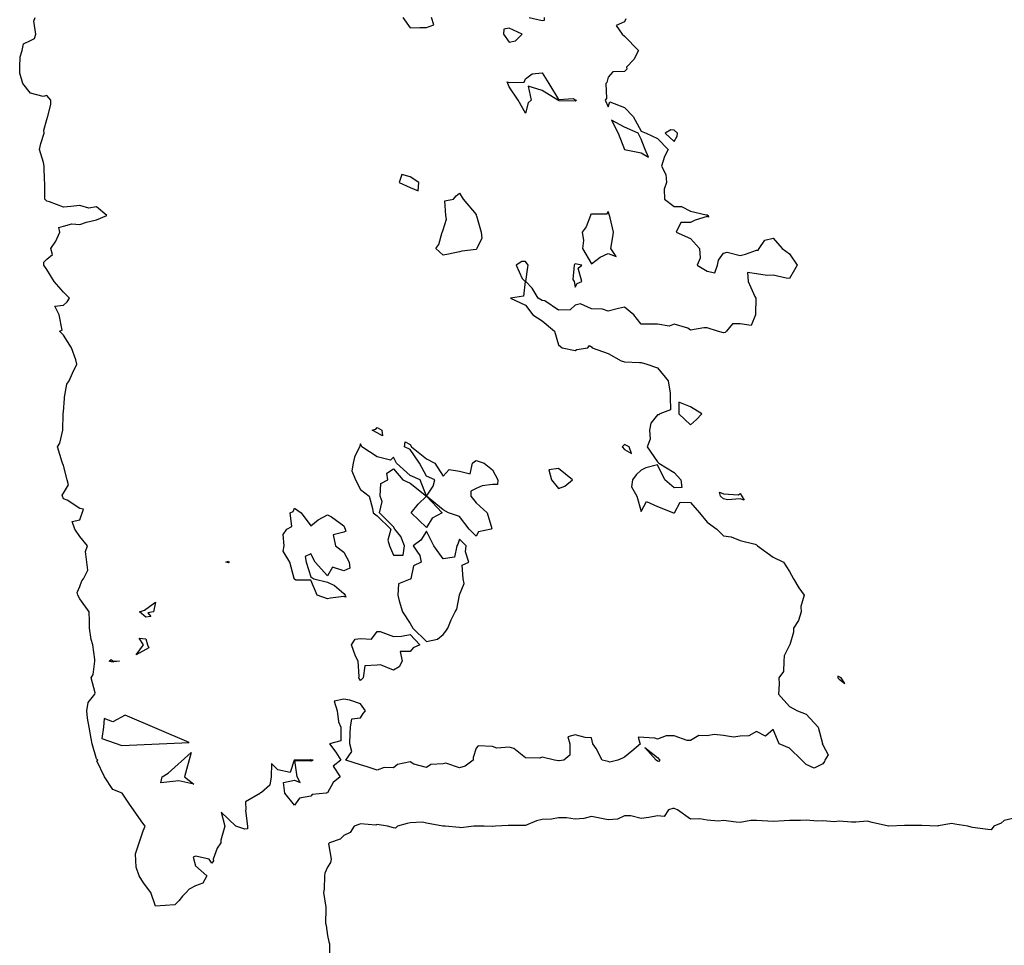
# Model space of a CAD drawing. Header units: inches. Extents: x 158323 to 160611, y 432808 to 437248.
# Tile 122 of 228: x 159238 to 159268, y 436860 to 436888. Entities that reach past the tile are written whole.
import ezdxf

# ---------------------------------------------------------------- set-up
doc = ezdxf.new("R2010")
doc.units = ezdxf.units.IN
doc.header["$MEASUREMENT"] = 0
doc.layers.add('Hoogtelijn-bestaand 5.00 M', color=7, linetype='Continuous', lineweight=15)
doc.layers.add('Hoogtelijn-bestaand 6.00 M', color=7, linetype='Continuous', lineweight=15)

msp = doc.modelspace()

# ---------------------------------------------------------------- linework, layer by layer
at = {"layer": 'Hoogtelijn-bestaand 5.00 M', "color": 252, "linetype": 'Continuous', "lineweight": 25}
msp.add_polyline3d([(159268.012, 436863.988, 5), (159267.75, 436863.927, 5), (159267.656, 436863.844, 5), (159267.436, 436863.75, 5), (159267.352, 436863.648, 5), (159267.25, 436863.653, 5), (159266.785, 436863.715, 5), (159266.75, 436863.722, 5), (159266.646, 436863.75, 5), (159266.25, 436863.819, 5), (159266.166, 436863.834, 5), (159265.75, 436863.76, 5), (159265.742, 436863.758, 5), (159265.25, 436863.778, 5), (159265.227, 436863.773, 5), (159264.75, 436863.778, 5), (159264.728, 436863.772, 5), (159264.25, 436863.757, 5), (159264.242, 436863.758, 5), (159263.75, 436863.862, 5), (159263.596, 436863.904, 5), (159263.25, 436863.875, 5), (159263.127, 436863.873, 5), (159262.75, 436863.903, 5), (159262.609, 436863.891, 5), (159262.25, 436863.913, 5), (159262.09, 436863.91, 5), (159261.75, 436863.933, 5), (159261.577, 436863.923, 5), (159261.25, 436863.923, 5), (159261.083, 436863.917, 5), (159260.75, 436863.896, 5), (159260.589, 436863.911, 5), (159260.25, 436863.922, 5), (159260.076, 436863.924, 5), (159259.75, 436863.864, 5), (159259.625, 436863.875, 5), (159259.25, 436863.93, 5), (159259.091, 436863.91, 5), (159258.75, 436863.935, 5), (159258.527, 436863.973, 5), (159258.25, 436863.969, 5), (159257.854, 436864.25, 5), (159257.75, 436864.294, 5), (159257.708, 436864.292, 5), (159257.584, 436864.25, 5), (159257.449, 436864.051, 5), (159257.25, 436864.07, 5), (159256.979, 436864.021, 5), (159256.75, 436863.99, 5), (159256.435, 436864.065, 5), (159256.25, 436864.065, 5), (159256.036, 436863.964, 5), (159255.75, 436863.947, 5), (159255.503, 436863.997, 5), (159255.25, 436864.043, 5), (159255.012, 436863.988, 5), (159254.75, 436863.965, 5), (159254.488, 436864.012, 5), (159254.25, 436864.006, 5), (159254.033, 436863.967, 5), (159253.75, 436863.955, 5), (159253.579, 436863.921, 5), (159253.25, 436863.777, 5), (159253.223, 436863.777, 5), (159252.75, 436863.777, 5), (159252.721, 436863.779, 5), (159252.344, 436863.75, 5), (159252.257, 436863.743, 5), (159252.25, 436863.743, 5), (159252, 436863.75, 5), (159251.75, 436863.757, 5), (159251.743, 436863.757, 5), (159251.685, 436863.75, 5), (159251.292, 436863.708, 5), (159251.25, 436863.713, 5), (159250.815, 436863.75, 5), (159250.75, 436863.757, 5), (159250.745, 436863.755, 5), (159250.25, 436863.848, 5), (159250.128, 436863.872, 5), (159249.75, 436863.854, 5), (159249.665, 436863.836, 5), (159249.372, 436863.75, 5), (159249.309, 436863.691, 5), (159249.25, 436863.706, 5), (159249.065, 436863.75, 5), (159248.75, 436863.802, 5), (159248.714, 436863.787, 5), (159248.25, 436863.829, 5), (159248.195, 436863.806, 5), (159248.056, 436863.75, 5), (159247.935, 436863.565, 5), (159247.75, 436863.475, 5), (159247.638, 436863.362, 5), (159247.309, 436863.25, 5), (159247.282, 436863.218, 5), (159247.36, 436862.75, 5), (159247.346, 436862.654, 5), (159247.25, 436862.51, 5), (159247.171, 436862.329, 5), (159247.156, 436862.25, 5), (159247.153, 436861.847, 5), (159247.125, 436861.75, 5), (159247.2, 436861.3, 5), (159247.205, 436861.25, 5), (159247.186, 436860.814, 5), (159247.211, 436860.75, 5), (159247.25, 436860.439, 5), (159247.292, 436860.25, 5), (159247.313, 436860.187, 5), (159247.316, 436859.75, 5)], dxfattribs=at)
at = {"layer": 'Hoogtelijn-bestaand 6.00 M', "color": 252, "linetype": 'Continuous', "lineweight": 25}
for points in [[(159256.291, 436888.209, 6), (159256.25, 436888.125, 6), (159255.992, 436888.009, 6), (159256.178, 436887.75, 6), (159256.25, 436887.688, 6), (159256.667, 436887.25, 6), (159256.525, 436886.976, 6), (159256.311, 436886.75, 6), (159256.317, 436886.683, 6), (159256.25, 436886.617, 6), (159255.891, 436886.609, 6), (159255.75, 436886.44, 6), (159255.713, 436886.287, 6), (159255.682, 436886.25, 6), (159255.706, 436885.795, 6), (159255.661, 436885.75, 6), (159255.75, 436885.542, 6), (159255.798, 436885.702, 6), (159256.25, 436885.526, 6), (159256.508, 436885.25, 6), (159256.75, 436884.81, 6), (159256.9, 436884.75, 6), (159257.25, 436884.587, 6), (159257.572, 436884.25, 6), (159257.46, 436884.04, 6), (159257.365, 436883.75, 6), (159257.5, 436883.5, 6), (159257.519, 436883.25, 6), (159257.45, 436883.05, 6), (159257.458, 436882.75, 6), (159257.75, 436882.531, 6), (159257.969, 436882.531, 6), (159258.25, 436882.389, 6), (159258.723, 436882.277, 6), (159258.75, 436882.27, 6), (159258.78, 436882.25, 6), (159258.795, 436882.205, 6), (159258.75, 436882.224, 6), (159258.385, 436882.115, 6), (159258.25, 436882.045, 6), (159257.955, 436882.045, 6), (159257.807, 436881.75, 6), (159258.25, 436881.557, 6), (159258.515, 436881.25, 6), (159258.542, 436880.958, 6), (159258.449, 436880.75, 6), (159258.75, 436880.565, 6), (159258.982, 436880.518, 6), (159259.069, 436880.75, 6), (159259.094, 436880.906, 6), (159259.25, 436881.118, 6), (159259.355, 436881.145, 6), (159259.75, 436881.043, 6), (159259.914, 436881.086, 6), (159260.25, 436881.204, 6), (159260.3, 436881.2, 6), (159260.323, 436881.25, 6), (159260.496, 436881.505, 6), (159260.75, 436881.572, 6), (159261.018, 436881.25, 6), (159261.25, 436881.09, 6), (159261.474, 436880.75, 6), (159261.393, 436880.607, 6), (159261.25, 436880.342, 6), (159261.145, 436880.355, 6), (159260.75, 436880.446, 6), (159260.564, 436880.436, 6), (159260.25, 436880.487, 6), (159259.968, 436880.532, 6), (159259.994, 436880.25, 6), (159260.197, 436879.803, 6), (159260.228, 436879.75, 6), (159260.22, 436879.28, 6), (159260.211, 436879.25, 6), (159260.081, 436878.919, 6), (159259.75, 436878.968, 6), (159259.523, 436878.977, 6), (159259.333, 436878.75, 6), (159259.293, 436878.707, 6), (159259.25, 436878.7, 6), (159259.059, 436878.75, 6), (159258.75, 436878.849, 6), (159258.647, 436878.853, 6), (159258.25, 436878.779, 6), (159258.161, 436878.839, 6), (159257.75, 436878.963, 6), (159257.598, 436878.902, 6), (159257.25, 436878.959, 6), (159257.041, 436878.959, 6), (159256.75, 436878.959, 6), (159256.529, 436879.25, 6), (159256.25, 436879.479, 6), (159256.063, 436879.437, 6), (159255.75, 436879.356, 6), (159255.583, 436879.417, 6), (159255.25, 436879.427, 6), (159254.917, 436879.583, 6), (159254.75, 436879.536, 6), (159254.602, 436879.398, 6), (159254.25, 436879.391, 6), (159253.833, 436879.667, 6), (159253.75, 436879.675, 6), (159253.635, 436879.75, 6), (159253.45, 436880.05, 6), (159253.263, 436880.25, 6), (159253.315, 436880.685, 6), (159253.332, 436880.75, 6), (159253.25, 436880.858, 6), (159253.135, 436880.865, 6), (159252.961, 436880.75, 6), (159253.15, 436880.35, 6), (159253.236, 436880.25, 6), (159253.188, 436879.812, 6), (159252.795, 436879.75, 6), (159253.25, 436879.533, 6), (159253.467, 436879.25, 6), (159253.75, 436879.065, 6), (159254.122, 436878.75, 6), (159254.25, 436878.333, 6), (159254.361, 436878.25, 6), (159254.75, 436878.169, 6), (159254.808, 436878.192, 6), (159255.139, 436878.25, 6), (159255.188, 436878.312, 6), (159255.25, 436878.28, 6), (159255.272, 436878.25, 6), (159255.75, 436878.074, 6), (159256.148, 436877.852, 6), (159256.25, 436877.823, 6), (159256.701, 436877.799, 6), (159256.75, 436877.802, 6), (159256.925, 436877.75, 6), (159257.25, 436877.636, 6), (159257.573, 436877.25, 6), (159257.629, 436876.871, 6), (159257.629, 436876.75, 6), (159257.636, 436876.364, 6), (159257.317, 436876.25, 6), (159257.282, 436876.218, 6), (159257.25, 436876.214, 6), (159257.04, 436875.96, 6), (159257.005, 436875.75, 6), (159257.026, 436875.474, 6), (159256.936, 436875.25, 6), (159257.25, 436874.792, 6), (159257.282, 436874.75, 6), (159257.75, 436874.471, 6), (159257.956, 436874.25, 6), (159257.985, 436874.015, 6), (159257.75, 436874.005, 6), (159257.469, 436874.25, 6), (159257.25, 436874.7, 6), (159256.89, 436874.61, 6), (159256.75, 436874.544, 6), (159256.599, 436874.401, 6), (159256.487, 436874.25, 6), (159256.464, 436874.036, 6), (159256.625, 436873.75, 6), (159256.75, 436873.289, 6), (159256.912, 436873.588, 6), (159257.25, 436873.442, 6), (159257.731, 436873.25, 6), (159257.75, 436873.243, 6), (159257.759, 436873.241, 6), (159257.762, 436873.25, 6), (159257.932, 436873.568, 6), (159258.25, 436873.559, 6), (159258.519, 436873.25, 6), (159258.75, 436872.969, 6), (159259.042, 436872.75, 6), (159259.25, 436872.554, 6), (159259.477, 436872.523, 6), (159259.75, 436872.406, 6), (159260.207, 436872.293, 6), (159260.25, 436872.275, 6), (159260.28, 436872.25, 6), (159260.75, 436871.904, 6), (159261.068, 436871.75, 6), (159261.25, 436871.472, 6), (159261.366, 436871.25, 6), (159261.526, 436870.974, 6), (159261.694, 436870.75, 6), (159261.593, 436870.407, 6), (159261.596, 436870.25, 6), (159261.514, 436869.986, 6), (159261.365, 436869.75, 6), (159261.364, 436869.636, 6), (159261.255, 436869.25, 6), (159261.255, 436869.245, 6), (159261.25, 436869.243, 6), (159261.084, 436868.916, 6), (159261.078, 436868.75, 6), (159261.064, 436868.436, 6), (159260.918, 436868.25, 6), (159260.932, 436868.068, 6), (159260.91, 436867.75, 6), (159261.25, 436867.377, 6), (159261.485, 436867.25, 6), (159261.75, 436867.143, 6), (159262.114, 436866.75, 6), (159262.245, 436866.255, 6), (159262.233, 436866.25, 6), (159262.25, 436866.222, 6), (159262.42, 436865.92, 6), (159262.318, 436865.75, 6), (159262.303, 436865.714, 6), (159262.25, 436865.641, 6), (159261.989, 436865.511, 6), (159261.75, 436865.619, 6), (159261.617, 436865.75, 6), (159261.25, 436866.121, 6), (159260.929, 436866.25, 6), (159260.75, 436866.679, 6), (159260.519, 436866.481, 6), (159260.25, 436866.624, 6), (159260.01, 436866.49, 6), (159259.75, 436866.477, 6), (159259.547, 436866.453, 6), (159259.25, 436866.505, 6), (159258.964, 436866.536, 6), (159258.75, 436866.489, 6), (159258.495, 436866.505, 6), (159258.25, 436866.348, 6), (159258.148, 436866.352, 6), (159257.75, 436866.492, 6), (159257.505, 436866.496, 6), (159257.25, 436866.391, 6), (159257.165, 436866.421, 6), (159256.657, 436866.448, 6), (159256.713, 436866.268, 6), (159256.735, 436866.25, 6), (159256.474, 436866.027, 6), (159256.25, 436865.841, 6), (159256.189, 436865.811, 6), (159256.05, 436865.75, 6), (159255.803, 436865.697, 6), (159255.75, 436865.713, 6), (159255.566, 436865.75, 6), (159255.388, 436866.112, 6), (159255.287, 436866.25, 6), (159255.25, 436866.432, 6), (159255.06, 436866.44, 6), (159254.75, 436866.526, 6), (159254.534, 436866.466, 6), (159254.587, 436866.25, 6), (159254.594, 436865.906, 6), (159254.409, 436865.75, 6), (159254.266, 436865.734, 6), (159254.25, 436865.734, 6), (159254.125, 436865.75, 6), (159253.75, 436865.847, 6), (159253.686, 436865.814, 6), (159253.25, 436865.829, 6), (159252.895, 436866.105, 6), (159252.75, 436866.146, 6), (159252.382, 436866.119, 6), (159252.25, 436866.166, 6), (159251.815, 436866.185, 6), (159251.75, 436866.116, 6), (159251.665, 436865.835, 6), (159251.663, 436865.75, 6), (159251.424, 436865.576, 6), (159251.25, 436865.525, 6), (159250.833, 436865.667, 6), (159250.75, 436865.648, 6), (159250.377, 436865.624, 6), (159250.25, 436865.537, 6), (159249.867, 436865.633, 6), (159249.75, 436865.699, 6), (159249.375, 436865.625, 6), (159249.25, 436865.521, 6), (159248.97, 436865.53, 6), (159248.75, 436865.455, 6), (159248.45, 436865.55, 6), (159248.25, 436865.61, 6), (159247.805, 436865.75, 6), (159247.983, 436866.017, 6), (159247.928, 436866.25, 6), (159247.933, 436866.567, 6), (159247.946, 436866.75, 6), (159247.992, 436867.008, 6), (159248.25, 436867.033, 6), (159248.331, 436867.169, 6), (159248.398, 436867.25, 6), (159248.25, 436867.46, 6), (159247.925, 436867.575, 6), (159247.75, 436867.598, 6), (159247.454, 436867.546, 6), (159247.545, 436867.25, 6), (159247.588, 436866.912, 6), (159247.656, 436866.75, 6), (159247.659, 436866.341, 6), (159247.312, 436866.25, 6), (159247.5, 436866, 6), (159247.656, 436865.75, 6), (159247.426, 436865.574, 6), (159247.637, 436865.25, 6), (159247.424, 436865.076, 6), (159247.25, 436864.768, 6), (159247.232, 436864.768, 6), (159247.206, 436864.75, 6), (159246.787, 436864.714, 6), (159246.75, 436864.663, 6), (159246.4, 436864.6, 6), (159246.25, 436864.388, 6), (159245.958, 436864.75, 6), (159245.919, 436865.082, 6), (159246.25, 436865.149, 6), (159246.42, 436865.08, 6), (159246.332, 436865.25, 6), (159246.256, 436865.744, 6), (159246.75, 436865.738, 6), (159246.762, 436865.738, 6), (159246.817, 436865.75, 6), (159246.75, 436865.766, 6), (159246.737, 436865.763, 6), (159246.25, 436865.757, 6), (159246.246, 436865.755, 6), (159246.239, 436865.75, 6), (159246.117, 436865.383, 6), (159245.75, 436865.461, 6), (159245.55, 436865.65, 6), (159245.542, 436865.25, 6), (159245.5, 436865, 6), (159245.25, 436864.771, 6), (159245.215, 436864.768, 6), (159245.219, 436864.75, 6), (159244.762, 436864.494, 6), (159244.774, 436864.25, 6), (159244.767, 436864.233, 6), (159244.829, 436863.75, 6), (159244.823, 436863.677, 6), (159244.75, 436863.662, 6), (159244.474, 436863.75, 6), (159244.033, 436864.183, 6), (159244.138, 436863.75, 6), (159244.016, 436863.328, 6), (159244.023, 436863.25, 6), (159243.912, 436863.088, 6), (159243.787, 436862.75, 6), (159243.799, 436862.701, 6), (159243.75, 436862.635, 6), (159243.664, 436862.75, 6), (159243.25, 436862.844, 6), (159243.185, 436862.815, 6), (159243.25, 436862.549, 6), (159243.591, 436862.25, 6), (159243.476, 436862.024, 6), (159243.25, 436861.943, 6), (159243.061, 436861.844, 6), (159242.974, 436861.75, 6), (159242.861, 436861.639, 6), (159242.75, 436861.494, 6), (159242.629, 436861.371, 6), (159242.041, 436861.332, 6), (159241.897, 436861.75, 6), (159241.676, 436862.037, 6), (159241.547, 436862.25, 6), (159241.452, 436862.516, 6), (159241.435, 436862.921, 6), (159241.669, 436863.61, 6), (159241.731, 436863.75, 6), (159241.656, 436863.844, 6), (159241.25, 436864.426, 6), (159241.028, 436864.75, 6), (159240.75, 436864.864, 6), (159240.495, 436865.25, 6), (159240.264, 436865.736, 6), (159240.289, 436865.75, 6), (159240.25, 436865.797, 6), (159240.127, 436866.25, 6), (159240.089, 436866.411, 6), (159240.03, 436866.75, 6), (159239.977, 436867.023, 6), (159239.965, 436867.25, 6), (159240, 436867.5, 6), (159240.199, 436867.75, 6), (159240.208, 436867.792, 6), (159240.087, 436868.25, 6), (159240.152, 436868.348, 6), (159240.205, 436868.75, 6), (159240.201, 436868.799, 6), (159240.14, 436869.25, 6), (159240.09, 436869.411, 6), (159240.045, 436869.75, 6), (159240.04, 436869.96, 6), (159240.033, 436870.25, 6), (159239.75, 436870.638, 6), (159239.683, 436870.75, 6), (159239.667, 436870.833, 6), (159239.75, 436871.02, 6), (159239.81, 436871.191, 6), (159239.862, 436871.25, 6), (159239.987, 436871.513, 6), (159239.964, 436871.75, 6), (159239.921, 436872.079, 6), (159239.979, 436872.25, 6), (159239.75, 436872.526, 6), (159239.6, 436872.75, 6), (159239.519, 436872.981, 6), (159239.75, 436873.033, 6), (159239.861, 436873.361, 6), (159239.75, 436873.378, 6), (159239.367, 436873.633, 6), (159239.25, 436873.667, 6), (159239.219, 436873.75, 6), (159239.218, 436873.782, 6), (159239.25, 436873.845, 6), (159239.405, 436874.095, 6), (159239.366, 436874.25, 6), (159239.25, 436874.679, 6), (159239.226, 436874.75, 6), (159239.214, 436874.786, 6), (159239.067, 436875.25, 6), (159239.147, 436875.353, 6), (159239.233, 436875.75, 6), (159239.236, 436875.764, 6), (159239.247, 436876.25, 6), (159239.246, 436876.254, 6), (159239.25, 436876.305, 6), (159239.285, 436876.715, 6), (159239.286, 436876.75, 6), (159239.354, 436877.146, 6), (159239.421, 436877.25, 6), (159239.522, 436877.478, 6), (159239.658, 436877.75, 6), (159239.623, 436877.877, 6), (159239.491, 436878.25, 6), (159239.25, 436878.63, 6), (159239.128, 436878.75, 6), (159239.216, 436878.784, 6), (159239.122, 436879.25, 6), (159238.996, 436879.504, 6), (159239.25, 436879.539, 6), (159239.365, 436879.635, 6), (159239.437, 436879.75, 6), (159239.25, 436879.927, 6), (159238.966, 436880.25, 6), (159238.75, 436880.617, 6), (159238.653, 436880.75, 6), (159238.659, 436880.841, 6), (159238.75, 436880.927, 6), (159238.924, 436881.076, 6), (159238.873, 436881.25, 6), (159239.021, 436881.479, 6), (159239.142, 436881.75, 6), (159239.114, 436881.886, 6), (159239.25, 436881.932, 6), (159239.502, 436881.998, 6), (159239.75, 436881.983, 6), (159239.95, 436882.05, 6), (159240.25, 436882.124, 6), (159240.568, 436882.25, 6), (159240.25, 436882.52, 6), (159240.025, 436882.475, 6), (159239.75, 436882.559, 6), (159239.474, 436882.526, 6), (159239.25, 436882.511, 6), (159238.833, 436882.667, 6), (159238.75, 436882.692, 6), (159238.688, 436882.75, 6), (159238.684, 436882.816, 6), (159238.688, 436883.25, 6), (159238.682, 436883.318, 6), (159238.664, 436883.75, 6), (159238.643, 436883.858, 6), (159238.522, 436884.25, 6), (159238.568, 436884.432, 6), (159238.667, 436884.75, 6), (159238.657, 436884.843, 6), (159238.75, 436885.159, 6), (159238.764, 436885.236, 6), (159238.779, 436885.25, 6), (159238.873, 436885.627, 6), (159238.875, 436885.75, 6), (159238.75, 436885.89, 6), (159238.638, 436885.862, 6), (159238.25, 436885.958, 6), (159238.021, 436886.25, 6), (159237.93, 436886.57, 6), (159237.927, 436886.75, 6), (159237.94, 436887.06, 6), (159237.997, 436887.25, 6), (159238.044, 436887.456, 6), (159238.25, 436887.551, 6), (159238.38, 436887.62, 6), (159238.411, 436887.75, 6), (159238.359, 436888.141, 6), (159238.393, 436888.25, 6)], [(159249.532, 436888.25, 6), (159249.75, 436887.942, 6), (159250.05, 436887.95, 6), (159250.25, 436887.95, 6), (159250.472, 436888.028, 6), (159250.398, 436888.25, 6)], [(159253.357, 436888.25, 6), (159253.75, 436888.163, 6), (159253.828, 436888.172, 6), (159253.824, 436888.25, 6)]]:
    msp.add_polyline3d(points, dxfattribs=at)
for points in [[(159252.579, 436887.75, 6), (159252.75, 436887.51, 6), (159252.95, 436887.55, 6), (159253.15, 436887.75, 6), (159252.75, 436887.932, 6), (159252.596, 436887.904, 6)], [(159252.696, 436886.304, 6), (159252.75, 436886.286, 6), (159253.203, 436886.297, 6), (159253.25, 436886.393, 6), (159253.45, 436886.55, 6), (159253.75, 436886.576, 6), (159253.958, 436886.25, 6), (159254.25, 436885.773, 6), (159254.706, 436885.794, 6), (159254.75, 436885.763, 6), (159254.79, 436885.75, 6), (159254.775, 436885.725, 6), (159254.75, 436885.716, 6), (159254.268, 436885.732, 6), (159254.25, 436885.739, 6), (159254.227, 436885.75, 6), (159253.75, 436886.042, 6), (159253.33, 436886.17, 6), (159253.422, 436885.75, 6), (159253.328, 436885.672, 6), (159253.25, 436885.357, 6), (159253.021, 436885.75, 6), (159252.75, 436886.156, 6), (159252.711, 436886.25, 6)], [(159255.856, 436885.144, 6), (159256.056, 436884.75, 6), (159256.25, 436884.25, 6), (159256.75, 436884.156, 6), (159256.977, 436884.023, 6), (159256.878, 436884.25, 6), (159256.75, 436884.562, 6), (159256.656, 436884.75, 6), (159256.25, 436884.928, 6)], [(159257.483, 436884.75, 6), (159257.75, 436884.5, 6), (159257.843, 436884.657, 6), (159257.852, 436884.75, 6), (159257.75, 436884.839, 6), (159257.655, 436884.845, 6)], [(159249.425, 436883.25, 6), (159249.75, 436883.099, 6), (159250, 436883, 6), (159250.021, 436883.25, 6), (159249.75, 436883.426, 6), (159249.5, 436883.5, 6)], [(159250.536, 436881.25, 6), (159250.623, 436881.377, 6), (159250.728, 436881.75, 6), (159250.736, 436881.764, 6), (159250.75, 436881.817, 6), (159250.853, 436882.147, 6), (159250.838, 436882.25, 6), (159250.802, 436882.698, 6), (159251.068, 436882.75, 6), (159251.145, 436882.855, 6), (159251.25, 436882.932, 6), (159251.355, 436882.75, 6), (159251.75, 436882.281, 6), (159251.756, 436882.25, 6), (159251.76, 436882.24, 6), (159251.903, 436881.75, 6), (159251.93, 436881.57, 6), (159251.774, 436881.25, 6), (159251.768, 436881.232, 6), (159251.75, 436881.227, 6), (159251.323, 436881.177, 6), (159251.25, 436881.153, 6), (159250.92, 436881.08, 6), (159250.75, 436881.053, 6)], [(159254.964, 436881.75, 6), (159255.007, 436881.493, 6), (159254.97, 436881.25, 6), (159255.25, 436880.792, 6), (159255.512, 436880.988, 6), (159255.75, 436881.107, 6), (159255.99, 436881.01, 6), (159255.838, 436881.25, 6), (159255.891, 436881.609, 6), (159255.914, 436881.75, 6), (159255.817, 436882.183, 6), (159255.796, 436882.25, 6), (159255.75, 436882.371, 6), (159255.702, 436882.298, 6), (159255.25, 436882.298, 6), (159255.217, 436882.283, 6), (159255.217, 436882.25, 6), (159255.089, 436881.911, 6)], [(159254.68, 436880.32, 6), (159254.718, 436880.25, 6), (159254.75, 436880.083, 6), (159254.81, 436880.19, 6), (159254.95, 436880.25, 6), (159254.841, 436880.659, 6), (159254.95, 436880.75, 6), (159254.75, 436880.786, 6), (159254.731, 436880.77, 6), (159254.724, 436880.75, 6)], [(159257.888, 436876.25, 6), (159258.25, 436875.917, 6), (159258.427, 436876.073, 6), (159258.59, 436876.25, 6), (159258.25, 436876.463, 6), (159257.896, 436876.604, 6)], [(159248.6, 436875.75, 6), (159248.716, 436875.784, 6), (159248.75, 436875.829, 6), (159248.9, 436875.75, 6), (159248.917, 436875.583, 6), (159248.75, 436875.667, 6)], [(159247.984, 436874.516, 6), (159248.1, 436874.25, 6), (159248.25, 436873.95, 6), (159248.512, 436873.75, 6), (159248.617, 436873.383, 6), (159248.636, 436873.25, 6), (159248.75, 436873.157, 6), (159249.167, 436872.75, 6), (159249.08, 436872.42, 6), (159249.132, 436872.25, 6), (159249.25, 436871.96, 6), (159249.54, 436871.96, 6), (159249.583, 436872.25, 6), (159249.469, 436872.531, 6), (159249.293, 436872.75, 6), (159249.25, 436872.82, 6), (159248.828, 436873.25, 6), (159248.909, 436873.591, 6), (159248.843, 436873.75, 6), (159248.861, 436874.14, 6), (159249.079, 436874.25, 6), (159249.047, 436874.453, 6), (159249.25, 436874.575, 6), (159249.533, 436874.25, 6), (159249.75, 436874.15, 6), (159250.25, 436873.75, 6), (159250.727, 436873.25, 6), (159250.419, 436873.081, 6), (159250.25, 436872.803, 6), (159249.783, 436873.25, 6), (159249.994, 436873.506, 6), (159250.25, 436873.75, 6), (159250.062, 436874.25, 6), (159249.75, 436874.375, 6), (159249.345, 436874.75, 6), (159249.25, 436874.934, 6), (159249.156, 436874.845, 6), (159248.75, 436874.944, 6), (159248.295, 436875.25, 6), (159248.25, 436875.338, 6), (159248.23, 436875.27, 6), (159248.216, 436875.25, 6), (159248.07, 436874.93, 6), (159248.029, 436874.75, 6)], [(159249.583, 436875.25, 6), (159249.6, 436875.4, 6), (159249.75, 436875.315, 6), (159249.793, 436875.25, 6), (159250.25, 436874.878, 6), (159250.5, 436874.75, 6), (159250.75, 436874.357, 6), (159250.937, 436874.563, 6), (159251.25, 436874.511, 6), (159251.571, 436874.429, 6), (159251.645, 436874.75, 6), (159251.701, 436874.799, 6), (159251.75, 436874.832, 6), (159252, 436874.75, 6), (159252.25, 436874.545, 6), (159252.409, 436874.25, 6), (159252.398, 436874.102, 6), (159252.25, 436874.109, 6), (159251.933, 436874.067, 6), (159251.75, 436873.986, 6), (159251.593, 436873.907, 6), (159251.596, 436873.75, 6), (159251.75, 436873.548, 6), (159252.088, 436873.25, 6), (159252.231, 436872.769, 6), (159252.205, 436872.75, 6), (159251.826, 436872.674, 6), (159251.75, 436872.542, 6), (159251.542, 436872.75, 6), (159251.25, 436873.139, 6), (159250.917, 436873.25, 6), (159250.75, 436873.341, 6), (159250.25, 436873.75, 6), (159250.45, 436874.05, 6), (159250.5, 436874.25, 6), (159250.25, 436874.357, 6), (159250.039, 436874.75, 6), (159249.75, 436875.167, 6)], [(159256.18, 436875.25, 6), (159256.25, 436875.161, 6), (159256.458, 436875.042, 6), (159256.389, 436875.25, 6), (159256.25, 436875.312, 6), (159256.214, 436875.286, 6)], [(159253.95, 436874.55, 6), (159254.033, 436874.25, 6), (159254.25, 436873.982, 6), (159254.442, 436874.058, 6), (159254.667, 436874.25, 6), (159254.25, 436874.591, 6)], [(159259.129, 436873.871, 6), (159259.25, 436873.821, 6), (159259.703, 436873.797, 6), (159259.75, 436873.831, 6), (159259.801, 436873.75, 6), (159259.869, 436873.631, 6), (159259.75, 436873.672, 6), (159259.364, 436873.636, 6), (159259.25, 436873.676, 6), (159259.153, 436873.75, 6)], [(159245.909, 436872.591, 6), (159246.019, 436872.75, 6), (159246.171, 436872.829, 6), (159246.122, 436873.25, 6), (159246.208, 436873.292, 6), (159246.25, 436873.388, 6), (159246.454, 436873.25, 6), (159246.75, 436872.85, 6), (159246.966, 436873.034, 6), (159247.25, 436873.188, 6), (159247.375, 436873.125, 6), (159247.75, 436872.855, 6), (159247.788, 436872.75, 6), (159247.807, 436872.693, 6), (159247.75, 436872.66, 6), (159247.419, 436872.581, 6), (159247.494, 436872.25, 6), (159247.75, 436872.051, 6), (159247.907, 436871.75, 6), (159247.931, 436871.569, 6), (159247.75, 436871.485, 6), (159247.398, 436871.602, 6), (159247.25, 436871.339, 6), (159246.879, 436871.75, 6), (159246.75, 436872, 6), (159246.576, 436871.924, 6), (159246.602, 436871.75, 6), (159246.75, 436871.305, 6), (159246.833, 436871.25, 6), (159247.25, 436871.146, 6), (159247.458, 436871.042, 6), (159247.75, 436870.807, 6), (159247.785, 436870.75, 6), (159247.809, 436870.691, 6), (159247.75, 436870.712, 6), (159247.341, 436870.659, 6), (159247.25, 436870.644, 6), (159246.933, 436870.75, 6), (159246.75, 436871.208, 6), (159246.292, 436871.208, 6), (159246.25, 436871.233, 6), (159246.24, 436871.25, 6), (159246.24, 436871.26, 6), (159246.112, 436871.75, 6), (159245.911, 436872.089, 6), (159245.938, 436872.25, 6)], [(159249.385, 436870.75, 6), (159249.422, 436870.579, 6), (159249.524, 436870.25, 6), (159249.75, 436869.891, 6), (159249.84, 436869.75, 6), (159250.25, 436869.352, 6), (159250.581, 436869.419, 6), (159250.75, 436869.563, 6), (159250.838, 436869.663, 6), (159250.895, 436869.75, 6), (159250.992, 436870.008, 6), (159251.12, 436870.25, 6), (159251.167, 436870.333, 6), (159251.245, 436870.75, 6), (159251.244, 436870.756, 6), (159251.25, 436870.766, 6), (159251.393, 436871.107, 6), (159251.365, 436871.25, 6), (159251.334, 436871.666, 6), (159251.534, 436871.75, 6), (159251.43, 436872.07, 6), (159251.446, 436872.25, 6), (159251.25, 436872.446, 6), (159251.201, 436872.299, 6), (159251.168, 436872.25, 6), (159251.093, 436871.907, 6), (159250.75, 436871.854, 6), (159250.476, 436872.25, 6), (159250.25, 436872.692, 6), (159250.082, 436872.418, 6), (159249.846, 436872.25, 6), (159250.05, 436871.95, 6), (159250.092, 436871.75, 6), (159249.858, 436871.642, 6), (159249.771, 436871.25, 6), (159249.761, 436871.239, 6), (159249.75, 436871.235, 6), (159249.401, 436871.099, 6)], [(159244.173, 436871.75, 6), (159244.225, 436871.775, 6), (159244.25, 436871.779, 6), (159244.262, 436871.75, 6), (159244.263, 436871.737, 6), (159244.25, 436871.737, 6)], [(159241.56, 436870.25, 6), (159241.705, 436870.295, 6), (159241.75, 436870.333, 6), (159242.036, 436870.536, 6), (159241.979, 436870.25, 6), (159241.809, 436870.221, 6), (159241.898, 436870.102, 6), (159241.75, 436870.083, 6)], [(159247.977, 436869.25, 6), (159248.085, 436869.415, 6), (159248.25, 436869.438, 6), (159248.58, 436869.42, 6), (159248.75, 436869.656, 6), (159248.85, 436869.65, 6), (159249.25, 436869.505, 6), (159249.487, 436869.513, 6), (159249.75, 436869.562, 6), (159250.044, 436869.25, 6), (159249.845, 436869.155, 6), (159249.75, 436869.042, 6), (159249.45, 436869.05, 6), (159249.509, 436868.75, 6), (159249.422, 436868.578, 6), (159249.25, 436868.485, 6), (159248.858, 436868.642, 6), (159248.75, 436868.63, 6), (159248.385, 436868.615, 6), (159248.333, 436868.25, 6), (159248.293, 436868.207, 6), (159248.25, 436868.169, 6), (159248.203, 436868.25, 6), (159248.207, 436868.293, 6), (159248.175, 436868.75, 6), (159248.095, 436868.905, 6)], [(159241.45, 436868.95, 6), (159241.68, 436869.25, 6), (159241.545, 436869.455, 6), (159241.75, 436869.43, 6), (159241.799, 436869.25, 6), (159241.84, 436869.16, 6)], [(159240.632, 436868.75, 6), (159240.698, 436868.803, 6), (159240.75, 436868.766, 6), (159240.95, 436868.75, 6), (159240.769, 436868.731, 6), (159240.75, 436868.718, 6)], [(159262.706, 436868.294, 6), (159262.712, 436868.25, 6), (159262.75, 436868.209, 6), (159262.925, 436868.075, 6), (159262.805, 436868.25, 6), (159262.75, 436868.279, 6)], [(159240.411, 436866.411, 6), (159241.025, 436866.201, 6), (159243.061, 436866.288, 6), (159241.122, 436867.122, 6), (159240.75, 436866.919, 6), (159240.482, 436867.018, 6), (159240.47, 436866.75, 6)], [(159256.861, 436866.139, 6), (159257.25, 436865.836, 6), (159257.32, 436865.75, 6), (159257.285, 436865.715, 6), (159257.25, 436865.724, 6), (159257.209, 436865.75, 6)], [(159242.198, 436865.066, 6), (159242.238, 436865.25, 6), (159242.422, 436865.359, 6), (159243.119, 436865.987, 6), (159242.921, 436865.25, 6), (159243.202, 436865.024, 6), (159242.75, 436865.131, 6)]]:
    msp.add_polyline3d(points, close=True, dxfattribs=at)

doc.saveas('drawing.dxf')
